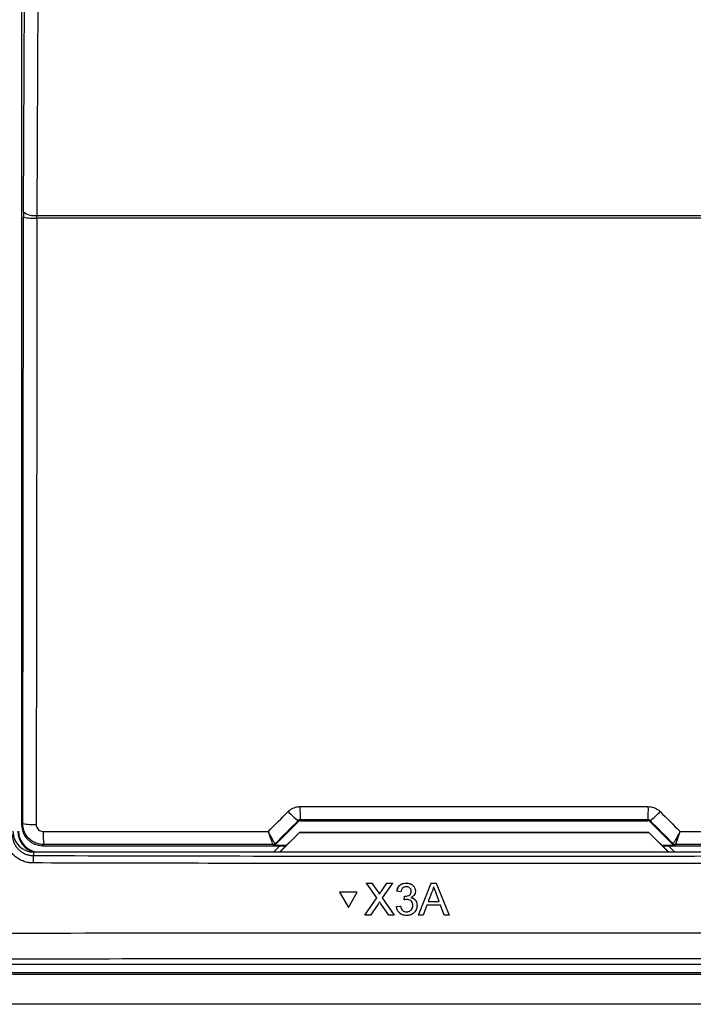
# Paper-space layout 'Blatt3' of a CAD drawing. Header units: millimetres. Extents: x 5 to 418, y 2 to 292.
# Tile 11 of 48: x 84 to 100, y 154 to 178. Entities that reach past the tile are written whole.
import ezdxf

# ---------------------------------------------------------------- set-up
doc = ezdxf.new("R2010")
doc.units = ezdxf.units.MM

psp = doc.layouts.new('Blatt3')

# ---------------------------------------------------------------- linework, layer by layer
at = {"color": 7, "linetype": 'Continuous', "lineweight": 25}
for p, q in [((84.4105, 195.6323), (84.4105, 158.3107)), ((84.4369, 158.337), (84.4527, 172.7923)), ((84.4531, 172.9233), (84.4527, 172.7923)), ((84.7742, 172.7715), (84.775, 172.837)), ((105.635, 172.7715), (84.7742, 172.7715)), ((84.775, 172.837), (105.6343, 172.837)), ((84.4105, 158.3107), (84.4369, 158.337)), ((90.4682, 157.8351), (91.0184, 158.3853)), ((91.0184, 158.3853), (91.0083, 158.4098)), ((91.0553, 158.4295), (91.0656, 158.4048)), ((91.0656, 158.4048), (99.3437, 158.4048)), ((99.3437, 158.4048), (99.3539, 158.4295)), ((99.401, 158.4098), (99.3908, 158.3853)), ((99.3908, 158.3853), (99.941, 157.8351)), ((90.5639, 157.6548), (91.0358, 158.1267)), ((91.038, 158.1215), (90.5713, 157.6548)), ((91.0358, 158.1267), (91.038, 158.1215)), ((91.0358, 158.1267), (99.3735, 158.1267)), ((99.3713, 158.1215), (91.038, 158.1215)), ((99.3735, 158.1267), (99.3713, 158.1215)), ((99.838, 157.6548), (99.3713, 158.1215)), ((99.3735, 158.1267), (99.8454, 157.6548)), ((84.9368, 157.837), (84.9105, 157.8107)), ((84.9105, 157.8107), (90.7198, 157.8107)), ((90.4113, 157.8394), (90.411, 157.8395)), ((90.4211, 157.8156), (90.4113, 157.8394)), ((90.5685, 157.8107), (90.4177, 157.6599)), ((90.7247, 157.8156), (90.4211, 157.8156)), ((90.4584, 157.8589), (90.458, 157.859)), ((90.4584, 157.8589), (90.4682, 157.8351)), ((99.9881, 157.8156), (99.6846, 157.8156)), ((99.6894, 157.8107), (105.4988, 157.8107)), ((99.9916, 157.6599), (99.8407, 157.8107)), ((99.941, 157.8351), (99.9509, 157.8589)), ((99.9509, 157.8589), (99.9512, 157.859)), ((99.998, 157.8394), (99.9881, 157.8156)), ((99.9982, 157.8395), (99.998, 157.8394)), ((84.7039, 157.6548), (84.6881, 157.5754)), ((105.7053, 157.6548), (84.7039, 157.6548)), ((90.4177, 157.6599), (90.4177, 157.6548)), ((99.9916, 157.6548), (99.9916, 157.6599)), ((92.6373, 156.9198), (92.6374, 156.922)), ((92.8814, 156.5664), (92.6373, 156.9198)), ((92.6373, 156.9198), (92.7675, 156.9198)), ((92.7675, 156.9198), (92.7677, 156.922)), ((92.7675, 156.9198), (92.9013, 156.7261)), ((92.9912, 156.7259), (93.1244, 156.9198)), ((93.2565, 156.9198), (93.0126, 156.5652)), ((93.1244, 156.9198), (93.1246, 156.9219)), ((93.1244, 156.9198), (93.2565, 156.9198)), ((93.2565, 156.9198), (93.2567, 156.9219)), ((93.5842, 156.9198), (93.5844, 156.9219)), ((93.8746, 156.1548), (94.1787, 156.9198)), ((94.1787, 156.9198), (94.1789, 156.9219)), ((94.1787, 156.9198), (94.3007, 156.9198)), ((94.3007, 156.9198), (94.3008, 156.922)), ((94.3007, 156.9198), (94.6053, 156.1548)), ((91.9934, 156.7036), (91.9936, 156.7058)), ((91.9934, 156.7036), (92.2052, 156.3377)), ((92.4168, 156.7036), (91.9934, 156.7036)), ((92.417, 156.7058), (91.9936, 156.7058)), ((92.2052, 156.3377), (92.4168, 156.7036)), ((92.4168, 156.7036), (92.417, 156.7058)), ((92.9013, 156.7261), (92.9015, 156.7283)), ((92.9411, 156.6532), (92.9413, 156.6553)), ((92.9912, 156.7259), (92.9913, 156.7281)), ((93.3601, 156.7236), (93.3602, 156.7258)), ((93.4584, 156.7138), (93.3601, 156.7236)), ((93.5361, 156.5177), (93.5462, 156.606)), ((93.5462, 156.606), (93.5464, 156.6081)), ((93.5604, 156.6049), (93.5605, 156.607)), ((93.8016, 156.7107), (93.8018, 156.7131)), ((93.8024, 156.7253), (93.8025, 156.7274)), ((94.1874, 156.6902), (94.109, 156.4785)), ((94.3707, 156.4785), (94.2961, 156.6795)), ((92.5982, 156.1548), (92.8814, 156.5664)), ((92.9114, 156.4181), (92.7301, 156.1548)), ((93.1657, 156.1548), (92.979, 156.4251)), ((93.0126, 156.5652), (93.2961, 156.1548)), ((93.3504, 156.3608), (93.4486, 156.3706)), ((93.3504, 156.3608), (93.3505, 156.3629)), ((93.4486, 156.3706), (93.4488, 156.3727)), ((93.5361, 156.5177), (93.5363, 156.5198)), ((93.8409, 156.3625), (93.8411, 156.3649)), ((93.8418, 156.385), (93.842, 156.3871)), ((94.0765, 156.3902), (93.9893, 156.1548)), ((94.4033, 156.3902), (94.0765, 156.3902)), ((94.109, 156.4785), (94.3707, 156.4785)), ((94.4906, 156.1548), (94.4033, 156.3902)), ((92.5982, 156.1548), (92.5984, 156.157)), ((92.7301, 156.1548), (92.5982, 156.1548)), ((93.2961, 156.1548), (93.1657, 156.1548)), ((93.2961, 156.1548), (93.2962, 156.1569)), ((93.5924, 156.2333), (93.5926, 156.2354)), ((93.8746, 156.1548), (93.8747, 156.1569)), ((93.9893, 156.1548), (93.8746, 156.1548)), ((94.6053, 156.1548), (94.4906, 156.1548)), ((94.6053, 156.1548), (94.6055, 156.157)), ((75.8704, 154.9881), (114.5389, 154.9881)), ((75.7304, 154.7837), (114.6789, 154.7837))]:
    psp.add_line(p, q, dxfattribs=at)
at = {"color": 7, "linetype": 'Continuous', "lineweight": 25, "flags": 128}
for points in [[(84.4531, 172.9233), (84.493, 181.4511), (84.5327, 189.9351)], [(84.8549, 189.8488), (84.8519, 189.2049), (84.8398, 186.6294), (84.7914, 176.3271), (84.775, 172.837)], [(84.7742, 172.7715), (84.7735, 172.1062), (84.7706, 169.4447), (84.7584, 158.3163)]]:
    psp.add_lwpolyline(points, dxfattribs=at)
at = {"color": 7, "linetype": 'Continuous', "lineweight": 25}
for centre, radius, start, end in [((84.6995, 174.1148), 1.3454, 259.42891, 273.18402), ((84.7059, 173.223), 0.3921, 229.84864, 280.14668), ((96.7026, 158.6706), 5.6524, 179.27525, 182.44393), ((93.7066, 158.6706), 5.6524, 357.55607, 0.72475), ((91.9026, 159.6536), 1.532, 222.19195, 234.28187), ((98.5066, 159.6536), 1.532, 305.71813, 317.80805), ((84.6837, 159.6593), 1.3451, 259.42789, 273.18381), ((84.838, 158.1548), 0.5146, 180, 256.32073), ((84.838, 158.1548), 0.5, 180, 270), ((87.2164, 158.0782), 2.2924, 178.21518, 186.038), ((90.411, 157.9061), 0.0666, 270.06102, 314.97735), ((90.4113, 157.906), 0.0667, 270.00748, 314.99252), ((99.998, 157.906), 0.0667, 225.00748, 269.99252), ((99.9983, 157.9061), 0.0666, 225.02265, 269.93898), ((86.3928, 157.4355), 1.7104, 175.30838, 181.24111)]:
    psp.add_arc(centre, radius, start, end, dxfattribs=at)
for centre, major_axis, ratio, start_param, end_param in [((84.9105, 158.3107), (0.3536, -0.3536), 0.9998985, 3.9271431, 5.4976349), ((113.868, 174.0148), (295.3334, 295.4238), 0.0123167, 1.6359514, 1.6378189), ((91.0656, 158.3381), (-0.0255, 0.0616), 0.9998216, 5.8905493, 6.6758213), ((95.2046, 153.297), (294.0695, 0), 0.0174551, 1.5566859, 1.5849067), ((99.3437, 158.3381), (0.0255, 0.0616), 0.9998216, 5.8905493, 6.6758213), ((76.5412, 174.0148), (-295.3334, 295.4238), 0.0123167, 4.6453664, 4.6472339), ((84.7047, 158.1567), (-0.0982, -0.4923), 0.9960441, 4.9100775, 6.4793527), ((95.2046, 152.7078), (294.0328, 0), 0.0174551, 1.5871, 1.6057242), ((90.4211, 157.8823), (0.0255, -0.0616), 0.9998216, 5.8905493, 6.6758213), ((99.9881, 157.8823), (0.0255, 0.0616), 0.9998216, 2.7489567, 3.5342286), ((95.2046, 152.7078), (294.0328, 0), 0.0174551, 1.5358685, 1.5544927)]:
    psp.add_ellipse(centre, major_axis=major_axis, ratio=ratio, start_param=start_param, end_param=end_param, dxfattribs=at)
for points, knots in [([(90.7676, 158.6247), (90.784, 158.6396), (90.8173, 158.6699), (90.8758, 158.7038), (90.9392, 158.7283), (90.9909, 158.7385), (91.0284, 158.7417), (91.0432, 158.7419), (91.0506, 158.7421)], [0, 0, 0, 0, 0.2115218, 0.4291605, 0.6407518, 0.8584926, 0.9291367, 1, 1, 1, 1]), ([(91.0506, 158.7421), (91.2728, 158.7421), (92.3839, 158.7424), (94.3241, 158.7426), (96.8713, 158.7426), (98.5295, 158.7422), (99.3586, 158.7421)], [0, 0, 0, 0, 0.0802418, 0.4012121, 0.7005954, 1, 1, 1, 1]), ([(99.3586, 158.7421), (99.4035, 158.7376), (99.4932, 158.7287), (99.5871, 158.6755), (99.6307, 158.6349), (99.6417, 158.6247)], [0, 0, 0, 0, 0.42823285, 0.85633782, 1, 1, 1, 1]), ([(90.2952, 158.152), (90.426, 158.2829), (90.5835, 158.4405), (90.7409, 158.598), (90.7676, 158.6247)], [0, 0, 0, 0, 0.8306218, 1, 1, 1, 1]), ([(99.6417, 158.6247), (99.7985, 158.4678), (99.9559, 158.3102), (100.1134, 158.1526), (100.114, 158.152)], [0, 0, 0, 0, 0.99604602, 1, 1, 1, 1]), ([(84.9368, 157.837), (84.8996, 157.8395), (84.8067, 157.8457), (84.6662, 157.9057), (84.5396, 158.0186), (84.4535, 158.1684), (84.4424, 158.2809), (84.4369, 158.337)], [0, 0, 0, 0, 0.1423687, 0.3561633, 0.5705428, 0.785425, 1, 1, 1, 1]), ([(84.7584, 158.3163), (84.7602, 158.2976), (84.7639, 158.2601), (84.7926, 158.2101), (84.8349, 158.1724), (84.8818, 158.1524), (84.9128, 158.1504), (84.9252, 158.1496)], [0, 0, 0, 0, 0.2147505, 0.4295793, 0.6438148, 0.8575512, 1, 1, 1, 1]), ([(91.0553, 158.4295), (91.0529, 158.4295), (91.0467, 158.4292), (91.0368, 158.4272), (91.0263, 158.4231), (91.0165, 158.4174), (91.0111, 158.4124), (91.0083, 158.4098)], [0, 0, 0, 0, 0.1380184, 0.3466195, 0.5623806, 0.7779399, 1, 1, 1, 1]), ([(99.401, 158.4098), (99.3992, 158.4115), (99.3921, 158.4182), (99.3766, 158.4272), (99.3614, 158.4288), (99.3539, 158.4295)], [0, 0, 0, 0, 0.1482472, 0.5799252, 1, 1, 1, 1]), ([(84.6828, 157.3985), (84.6458, 157.4004), (84.5708, 157.4042), (84.462, 157.4335), (84.3586, 157.4797), (84.2652, 157.5424), (84.1829, 157.6204), (84.1154, 157.7103), (84.0635, 157.8111), (84.0336, 157.906), (84.0187, 157.9917), (84.0171, 158.0404), (84.0163, 158.0649)], [0, 0, 0, 0, 0.105956, 0.2149835, 0.3209313, 0.4299487, 0.5359127, 0.6449484, 0.7509249, 0.8599763, 0.929565, 1, 1, 1, 1]), ([(84.1886, 158.0757), (84.1892, 158.0575), (84.1904, 158.021), (84.2014, 157.9575), (84.2236, 157.886), (84.262, 157.811), (84.3129, 157.7427), (84.3739, 157.6846), (84.4444, 157.6369), (84.5211, 157.6023), (84.6034, 157.5799), (84.6596, 157.5769), (84.6881, 157.5754)], [0, 0, 0, 0, 0.0696004, 0.1400464, 0.2460422, 0.3551106, 0.4610836, 0.5701264, 0.6760646, 0.7850719, 0.8909997, 1, 1, 1, 1]), ([(84.9252, 158.1496), (85.1473, 158.1497), (86.2577, 158.1504), (88.0477, 158.1513), (89.6158, 158.1518), (90.2952, 158.152)], [0, 0, 0, 0, 0.1241023, 0.6205161, 1, 1, 1, 1]), ([(90.458, 157.859), (90.4575, 157.8593), (90.4557, 157.8602), (90.4495, 157.8681), (90.4376, 157.8866), (90.421, 157.9147), (90.4002, 157.9517), (90.3758, 157.9967), (90.3526, 158.0405), (90.3322, 158.0797), (90.317, 158.1092), (90.305, 158.1328), (90.2982, 158.1461), (90.2956, 158.1513), (90.2952, 158.152)], [0, 0, 0, 0, 0.0499423, 0.1602697, 0.274188, 0.3927758, 0.5154588, 0.6387714, 0.766204, 0.8388011, 0.9121546, 0.965686, 0.9952884, 1, 1, 1, 1]), ([(90.411, 157.8395), (90.4106, 157.8398), (90.4082, 157.8418), (90.3971, 157.8658), (90.3701, 157.9362), (90.3384, 158.025), (90.3144, 158.095), (90.3021, 158.1316), (90.2973, 158.1457), (90.2955, 158.1512), (90.2952, 158.152)], [0, 0, 0, 0, 0.0500976, 0.2741498, 0.5151591, 0.7656656, 0.911884, 0.9655798, 0.9952749, 1, 1, 1, 1]), ([(100.114, 158.152), (100.1137, 158.1513), (100.1125, 158.1491), (100.1097, 158.1435), (100.1029, 158.13), (100.0846, 158.0943), (100.0495, 158.0266), (100.0048, 157.9434), (99.9682, 157.8801), (99.9543, 157.8604), (99.9516, 157.8592), (99.9512, 157.859)], [0, 0, 0, 0, 0.0047263, 0.0144598, 0.0368391, 0.0943897, 0.2530049, 0.501586, 0.7415301, 0.9644159, 1, 1, 1, 1]), ([(100.114, 158.152), (100.1138, 158.1512), (100.113, 158.1489), (100.111, 158.143), (100.1062, 158.1286), (100.0998, 158.1096), (100.0925, 158.0882), (100.0862, 158.0697), (100.0799, 158.0515), (100.0742, 158.035), (100.0674, 158.0158), (100.0613, 157.9984), (100.0553, 157.9816), (100.0508, 157.9692), (100.0465, 157.9571), (100.0422, 157.9454), (100.0381, 157.9344), (100.0331, 157.9208), (100.0272, 157.9052), (100.0218, 157.8911), (100.0177, 157.8809), (100.0149, 157.8738), (100.0123, 157.8675), (100.0092, 157.8602), (100.0059, 157.8527), (100.0026, 157.8458), (100.0004, 157.842), (99.999, 157.84), (99.9985, 157.8397), (99.9982, 157.8395)], [0, 0, 0, 0, 0.0047064, 0.0144021, 0.0366912, 0.0940094, 0.1332813, 0.1726706, 0.2124218, 0.2522968, 0.2827643, 0.3439723, 0.3747298, 0.4061758, 0.4376871, 0.4693997, 0.5011811, 0.530573, 0.5896285, 0.6496654, 0.6801025, 0.7107423, 0.7414515, 0.7687764, 0.8236682, 0.8794249, 0.9360772, 0.9645578, 1, 1, 1, 1]), ([(100.114, 158.152), (100.2994, 158.1519), (101.3735, 158.1516), (103.1637, 158.1509), (104.7681, 158.15), (105.4841, 158.1496)], [0, 0, 0, 0, 0.1035199, 0.5999338, 1, 1, 1, 1]), ([(84.6881, 157.5754), (86.4394, 157.5712), (89.9424, 157.5629), (95.2006, 157.5597), (100.461, 157.5629), (103.9676, 157.5712), (105.7211, 157.5754)], [0, 0, 0, 0, 0.2498401, 0.4997441, 0.74984, 1, 1, 1, 1]), ([(105.7265, 157.3985), (105.6154, 157.3982), (105.0601, 157.3967), (102.7277, 157.3908), (98.1655, 157.3834), (91.7046, 157.3827), (87.0237, 157.3932), (84.6828, 157.3985)], [0, 0, 0, 0, 0.0158376, 0.0791881, 0.332598, 0.6662229, 1, 1, 1, 1]), ([(93.3601, 156.7236), (93.3676, 156.7534), (93.3827, 156.8128), (93.4405, 156.879), (93.5121, 156.9148), (93.5602, 156.9181), (93.5842, 156.9198)], [0, 0, 0, 0, 0.2802532, 0.5595228, 0.7795924, 1, 1, 1, 1]), ([(93.3602, 156.7259), (93.3678, 156.7556), (93.3828, 156.815), (93.4406, 156.8813), (93.5122, 156.9171), (93.5603, 156.9204), (93.5844, 156.922)], [0, 0, 0, 0, 0.2802532, 0.5595228, 0.7795924, 1, 1, 1, 1]), ([(93.5873, 156.8315), (93.5692, 156.8299), (93.5331, 156.8266), (93.4907, 156.7958), (93.4673, 156.7553), (93.4613, 156.7277), (93.4584, 156.7138)], [0, 0, 0, 0, 0.2800014, 0.5591308, 0.7793201, 1, 1, 1, 1]), ([(93.5842, 156.9198), (93.6147, 156.9167), (93.6754, 156.9106), (93.7493, 156.8635), (93.794, 156.7968), (93.7996, 156.7492), (93.8024, 156.7253)], [0, 0, 0, 0, 0.2801842, 0.55985531, 0.77999994, 1, 1, 1, 1]), ([(93.5844, 156.922), (93.6148, 156.9189), (93.6756, 156.9128), (93.7495, 156.8657), (93.7941, 156.799), (93.7997, 156.7514), (93.8025, 156.7275)], [0, 0, 0, 0, 0.2801842, 0.5598553, 0.7799999, 1, 1, 1, 1]), ([(93.7041, 156.7221), (93.7022, 156.7389), (93.6983, 156.7725), (93.6659, 156.8091), (93.6269, 156.8288), (93.6005, 156.8306), (93.5873, 156.8315)], [0, 0, 0, 0, 0.27946, 0.5589523, 0.7792553, 1, 1, 1, 1]), ([(94.2397, 156.8315), (94.2324, 156.8042), (94.2194, 156.7555), (94.1972, 156.7102), (94.1874, 156.6902)], [0, 0, 0, 0, 0.55991459, 1, 1, 1, 1]), ([(94.2961, 156.6795), (94.2856, 156.7079), (94.2667, 156.7585), (94.248, 156.8092), (94.2397, 156.8315)], [0, 0, 0, 0, 0.5600021, 1, 1, 1, 1]), ([(92.9013, 156.7261), (92.9099, 156.7131), (92.9219, 156.6949), (92.9367, 156.671), (92.9397, 156.6591), (92.9411, 156.6532)], [0, 0, 0, 0, 0.5612769, 0.7817626, 1, 1, 1, 1]), ([(92.9015, 156.7283), (92.9101, 156.7153), (92.9221, 156.6972), (92.9369, 156.6733), (92.9398, 156.6613), (92.9413, 156.6554)], [0, 0, 0, 0, 0.5612769, 0.7817626, 1, 1, 1, 1]), ([(92.9411, 156.6532), (92.9505, 156.6667), (92.9671, 156.691), (92.9838, 156.7153), (92.9912, 156.7259)], [0, 0, 0, 0, 0.5599999, 1, 1, 1, 1]), ([(92.9413, 156.6554), (92.9506, 156.669), (92.9673, 156.6932), (92.984, 156.7175), (92.9913, 156.7282)], [0, 0, 0, 0, 0.5599999, 1, 1, 1, 1]), ([(93.5462, 156.606), (93.5489, 156.6057), (93.5536, 156.6052), (93.5583, 156.605), (93.5604, 156.6049)], [0, 0, 0, 0, 0.5600031, 1, 1, 1, 1]), ([(93.5604, 156.6049), (93.5798, 156.6066), (93.6187, 156.6101), (93.6687, 156.6345), (93.7006, 156.6759), (93.7029, 156.7067), (93.7041, 156.7221)], [0, 0, 0, 0, 0.2806803, 0.5609514, 0.7800568, 1, 1, 1, 1]), ([(93.8024, 156.7253), (93.8006, 156.7071), (93.7972, 156.6707), (93.7639, 156.6121), (93.7229, 156.5882), (93.6978, 156.5736)], [0, 0, 0, 0, 0.2804963, 0.5610033, 1, 1, 1, 1]), ([(93.6978, 156.5736), (93.721, 156.566), (93.7672, 156.5509), (93.8144, 156.4998), (93.8386, 156.4419), (93.8407, 156.404), (93.8418, 156.385)], [0, 0, 0, 0, 0.27980724, 0.55918542, 0.77940815, 1, 1, 1, 1]), ([(93.698, 156.5758), (93.7211, 156.5683), (93.7673, 156.5531), (93.8146, 156.502), (93.8388, 156.4441), (93.8409, 156.4062), (93.842, 156.3872)], [0, 0, 0, 0, 0.2798072, 0.5591854, 0.7794082, 1, 1, 1, 1]), ([(92.9475, 156.4706), (92.9407, 156.4609), (92.9286, 156.4434), (92.9167, 156.4258), (92.9114, 156.4181)], [0, 0, 0, 0, 0.5600016, 1, 1, 1, 1]), ([(92.979, 156.4251), (92.9731, 156.4336), (92.9625, 156.4487), (92.9521, 156.464), (92.9475, 156.4706)], [0, 0, 0, 0, 0.5599998, 1, 1, 1, 1]), ([(93.5889, 156.145), (93.5555, 156.148), (93.4887, 156.1541), (93.4112, 156.2108), (93.3635, 156.2833), (93.3547, 156.3349), (93.3504, 156.3608)], [0, 0, 0, 0, 0.2799105, 0.5592491, 0.7794763, 1, 1, 1, 1]), ([(93.4486, 156.3706), (93.4537, 156.3508), (93.4638, 156.3112), (93.4959, 156.2619), (93.5441, 156.2365), (93.5763, 156.2343), (93.5924, 156.2333)], [0, 0, 0, 0, 0.2808811, 0.5600727, 0.7796532, 1, 1, 1, 1]), ([(93.5997, 156.5281), (93.5877, 156.5272), (93.5662, 156.5256), (93.5453, 156.5201), (93.5361, 156.5177)], [0, 0, 0, 0, 0.5597721, 1, 1, 1, 1]), ([(93.8418, 156.385), (93.8373, 156.3485), (93.8284, 156.2756), (93.7587, 156.1962), (93.675, 156.1512), (93.6176, 156.1471), (93.5889, 156.145)], [0, 0, 0, 0, 0.2794007, 0.5590642, 0.7793783, 1, 1, 1, 1]), ([(93.5924, 156.2333), (93.6151, 156.2354), (93.6605, 156.2396), (93.711, 156.2812), (93.7395, 156.3326), (93.7422, 156.368), (93.7435, 156.3857)], [0, 0, 0, 0, 0.2798831, 0.5589932, 0.779319, 1, 1, 1, 1]), ([(93.5926, 156.2355), (93.6153, 156.2376), (93.6606, 156.2418), (93.7112, 156.2834), (93.7397, 156.3348), (93.7423, 156.3702), (93.7437, 156.388)], [0, 0, 0, 0, 0.2798831, 0.5589932, 0.779319, 1, 1, 1, 1]), ([(93.7435, 156.3857), (93.7413, 156.407), (93.7369, 156.4495), (93.6983, 156.4973), (93.6498, 156.5243), (93.6164, 156.5269), (93.5997, 156.5281)], [0, 0, 0, 0, 0.2797467, 0.5591709, 0.7794436, 1, 1, 1, 1]), ([(75.9284, 155.7063), (76.3721, 155.7076), (78.5907, 155.7143), (82.5867, 155.724), (87.9184, 155.7325), (93.254, 155.7365), (98.5925, 155.7359), (103.9114, 155.7307), (109.2087, 155.7213), (112.7233, 155.7113), (114.4808, 155.7063)], [0, 0, 0, 0, 0.0345653, 0.1728308, 0.3110963, 0.4493987, 0.587812, 0.7262622, 0.8631132, 1, 1, 1, 1]), ([(114.4418, 155.0853), (111.2437, 155.0937), (104.844, 155.1107), (95.2255, 155.1173), (87.203, 155.1112), (80.7825, 155.0991), (77.5726, 155.0899), (75.9675, 155.0853)], [0, 0, 0, 0, 0.2495284, 0.4993423, 0.7494764, 0.8747245, 1, 1, 1, 1]), ([(75.7053, 154.7586), (78.9448, 154.7555), (85.4269, 154.7494), (95.1758, 154.7471), (104.9407, 154.7494), (111.4485, 154.7555), (114.704, 154.7586)], [0, 0, 0, 0, 0.2493852, 0.499015, 0.7493837, 1, 1, 1, 1]), ([(114.7457, 154.0395), (114.3021, 154.0391), (112.084, 154.0367), (108.0885, 154.0332), (102.7571, 154.0302), (97.4214, 154.0287), (92.0824, 154.0288), (86.6746, 154.0306), (81.2001, 154.034), (77.5093, 154.0377), (75.6635, 154.0395)], [0, 0, 0, 0, 0.0340943, 0.170476, 0.3068577, 0.4432794, 0.5798212, 0.7164031, 0.8581791, 1, 1, 1, 1])]:
    psp.add_open_spline(points, degree=3, knots=knots, dxfattribs=at)

doc.saveas('drawing.dxf')
